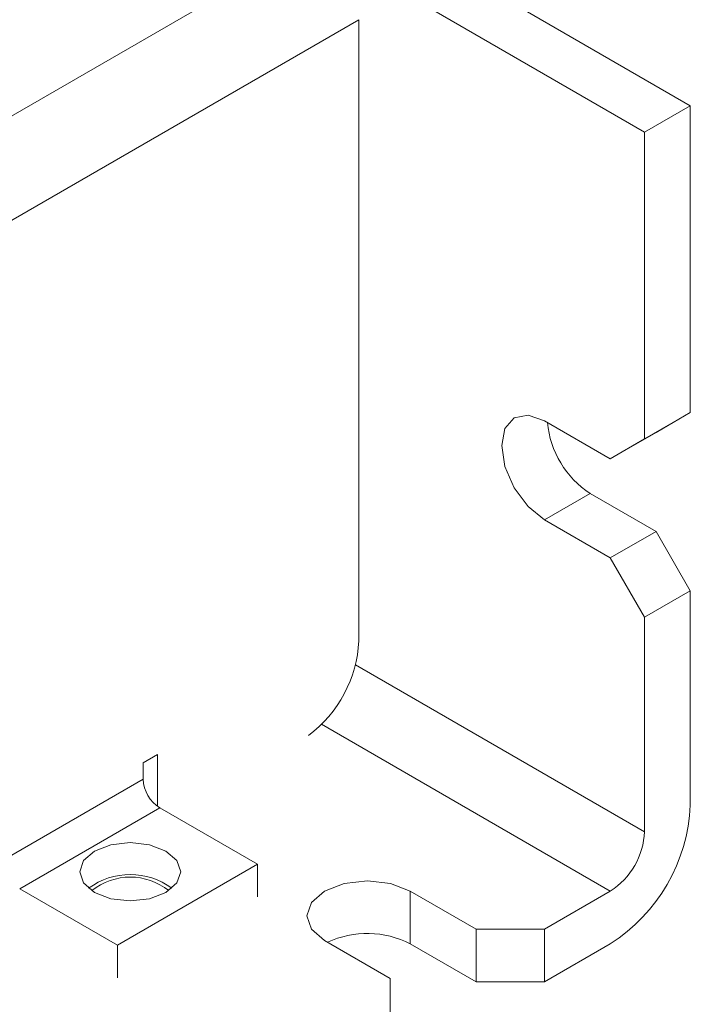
# Model space of a CAD drawing. Header units: inches. Extents: x 0.2 to 16.3, y 0.2 to 11.5.
# Tile 35 of 71: x 4.332 to 4.885, y 1.507 to 2.319. Entities that reach past the tile are written whole.
import ezdxf

# ---------------------------------------------------------------- set-up
doc = ezdxf.new("R2010")
doc.units = ezdxf.units.IN
doc.header["$MEASUREMENT"] = 0

msp = doc.modelspace()

# ---------------------------------------------------------------- linework, layer by layer
at = {"color": 7, "linetype": 'Continuous', "lineweight": 15}
for p, q in [((4.88541, 2.24799), (2.52839, 3.60867)), ((4.8477, 2.22622), (2.49067, 3.5869)), ((2.72873, 1.31773), (4.57475, 2.38342)), ((4.61199, 2.31891), (2.76597, 1.25323)), ((4.61199, 1.80667), (4.61199, 2.31891)), ((4.88541, 2.24799), (4.8477, 2.22622)), ((4.88541, 1.99487), (4.88541, 2.24799)), ((4.8477, 1.97309), (4.8477, 2.22622)), ((4.8477, 1.97309), (4.88541, 1.99487)), ((4.85712, 1.97853), (4.88541, 1.99487)), ((4.7652, 1.98806), (4.81941, 1.95676)), ((4.85712, 1.97853), (4.81941, 1.95676)), ((4.81941, 1.95676), (4.8477, 1.97309)), ((4.7652, 1.9064), (4.80291, 1.92817)), ((4.85712, 1.89688), (4.80291, 1.92817)), ((4.81941, 1.87511), (4.7652, 1.9064)), ((4.81941, 1.87511), (4.85712, 1.89688)), ((4.88541, 1.84789), (4.85712, 1.89688)), ((4.8477, 1.82612), (4.81941, 1.87511)), ((4.88541, 1.84789), (4.8477, 1.82612)), ((4.88541, 1.67097), (4.88541, 1.84789)), ((4.8477, 1.6492), (4.8477, 1.82612)), ((4.8477, 1.6492), (4.60927, 1.78684)), ((4.81941, 1.60021), (4.58113, 1.73777)), ((4.43404, 1.70612), (4.44582, 1.71292)), ((4.43404, 1.69251), (4.43404, 1.70612)), ((4.44582, 1.71292), (4.44582, 1.67007)), ((4.31854, 1.62583), (4.43404, 1.69251)), ((4.33222, 1.60216), (4.44771, 1.66883)), ((4.52832, 1.62229), (4.44771, 1.66883)), ((4.41283, 1.55562), (4.52832, 1.62229)), ((4.52832, 1.59545), (4.52832, 1.62229)), ((4.33222, 1.60216), (4.41283, 1.55562)), ((4.65442, 1.60021), (4.70863, 1.56891)), ((4.65442, 1.60021), (4.65442, 1.55666)), ((4.7652, 1.56891), (4.81941, 1.60021)), ((4.70863, 1.56891), (4.7652, 1.56891)), ((4.70863, 1.56891), (4.70863, 1.52537)), ((4.7652, 1.52537), (4.7652, 1.56891)), ((4.63792, 1.52809), (4.58371, 1.55939)), ((4.41283, 1.55562), (4.41283, 1.52877)), ((4.65442, 1.55666), (4.70863, 1.52537)), ((4.7652, 1.52537), (4.81941, 1.55666)), ((4.63792, 1.49544), (4.63792, 1.52809)), ((4.70863, 1.52537), (4.7652, 1.52537))]:
    msp.add_line(p, q, dxfattribs=at)
at = {"color": 7, "linetype": 'Continuous', "lineweight": 15, "flags": 128}
for points in [[(4.7652, 1.9064), (4.75167, 1.91732), (4.7402, 1.93279), (4.73254, 1.95046), (4.72984, 1.96764), (4.73254, 1.98171), (4.7402, 1.99053), (4.75167, 1.99276), (4.7652, 1.98806)], [(4.45289, 1.59916), (4.43938, 1.59395), (4.42343, 1.59212), (4.40749, 1.59395), (4.39397, 1.59916), (4.38494, 1.60697), (4.38177, 1.61617), (4.38494, 1.62537), (4.39397, 1.63318), (4.40749, 1.63839), (4.42343, 1.64022), (4.43938, 1.63839), (4.45289, 1.63318), (4.46193, 1.62537), (4.4651, 1.61617), (4.46193, 1.60697), (4.45289, 1.59916)], [(4.58371, 1.55939), (4.57287, 1.56875), (4.56906, 1.5798), (4.57287, 1.59085), (4.58371, 1.60021), (4.59993, 1.60647), (4.61906, 1.60866), (4.6382, 1.60647), (4.65442, 1.60021)]]:
    msp.add_lwpolyline(points, dxfattribs=at)
at = {"color": 7, "linetype": 'Continuous', "lineweight": 15}
for centre, radius, start, end in [((4.8448, 1.99332), 0.07745, 184.94069, 237.26119), ((4.50833, 1.81179), 0.10379, 306.70358, 357.17383), ((4.46372, 1.69386), 0.02971, 182.60567, 237.39441), ((4.74212, 1.67749), 0.14344, 302.60553, 357.39446), ((4.78629, 1.65199), 0.06147, 302.60543, 357.39461), ((4.42343, 1.55597), 0.05788, 53.59178, 126.40822), ((4.42343, 1.56067), 0.05106, 51.48567, 128.51426), ((4.61894, 1.4878), 0.07747, 62.74361, 115.04334)]:
    msp.add_arc(centre, radius, start, end, dxfattribs=at)

doc.saveas('drawing.dxf')
